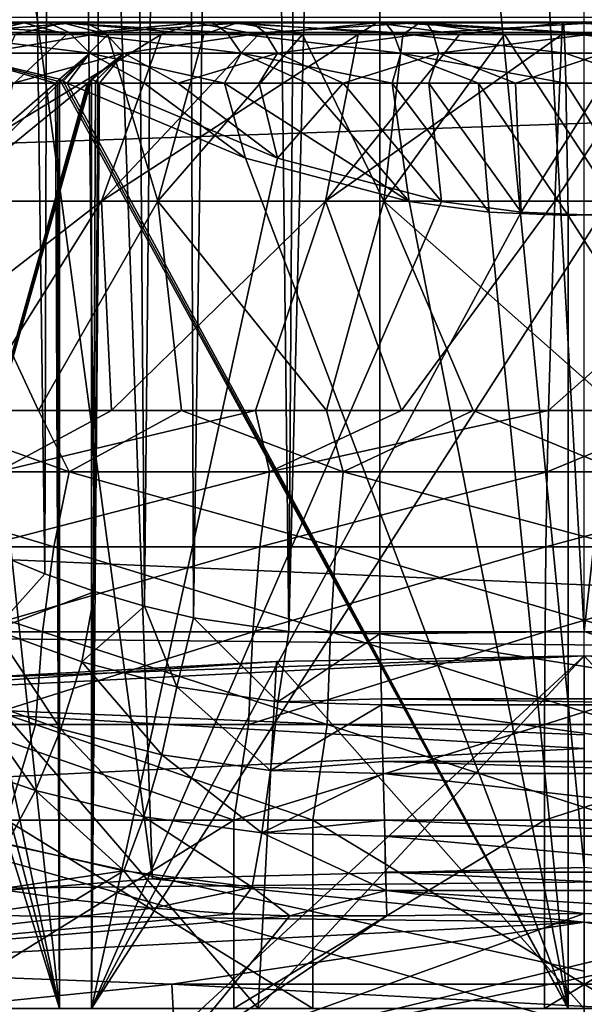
# Model space of a CAD drawing. Header units: metres. Extents: x -22 to 72, y -222 to 22.
# Tile 155 of 256: x -0.801 to 0, y 11.506 to 12.902. Entities that reach past the tile are written whole.
import ezdxf

# ---------------------------------------------------------------- set-up
doc = ezdxf.new("R2010")
doc.units = ezdxf.units.M
doc.layers.add('solid_509499_SW0002', color=7, linetype='CONTINUOUS')

msp = doc.modelspace()

# ---------------------------------------------------------------- linework, layer by layer
at = {"layer": 'solid_509499_SW0002'}
for points in [[(0, 11.699954, 120.188515), (0, 21.713963, 120.013718), (-0.974193, 21.692097, 120.013718)], [(-0.612328, 11.68392, 120.188515), (-0.974193, 21.692097, 120.013718), (-1.946424, 21.626549, 120.013718)], [(-0.612328, 11.68392, 120.188515), (0, 11.699954, 120.188515), (-0.974193, 21.692097, 120.013718)], [(-1.222978, 11.63586, 120.188515), (-0.612328, 11.68392, 120.188515), (-1.946424, 21.626549, 120.013718)], [(-0.554014, 12.053989, 104.035515), (-0.572711, 17.226336, 104.040833), (-0.479693, 17.23214, 104.018181)], [(-0.418915, 12.034349, 104.008362), (-0.554014, 12.053989, 104.035515), (-0.479693, 17.23214, 104.018181)], [(-0.418915, 12.034349, 104.008362), (-0.479693, 17.23214, 104.018181), (-0.385104, 17.236643, 104.004547)], [(-0.418915, 12.034349, 104.008362), (-0.289866, 17.239761, 104), (-0.289866, 12.031115, 104)], [(-0.418915, 12.034349, 104.008362), (-0.385104, 17.236643, 104.004547), (-0.289866, 17.239761, 104)], [(0, 12.034605, 104), (-0.289866, 12.031115, 104), (-0.289866, 17.239761, 104)], [(0.289866, 14.635438, 104), (0, 12.034605, 104), (-0.289866, 17.239761, 104)], [(-0.693877, 12.091243, 104.085243), (-0.750574, 17.211325, 104.11245), (-0.66328, 17.219339, 104.072334)], [(-0.623488, 12.070402, 104.057297), (-0.693877, 12.091243, 104.085243), (-0.66328, 17.219339, 104.072334)], [(-0.623488, 12.070402, 104.057297), (-0.66328, 17.219339, 104.072334), (-0.572711, 17.226336, 104.040833)], [(-0.554014, 12.053989, 104.035515), (-0.623488, 12.070402, 104.057297), (-0.572711, 17.226336, 104.040833)], [(-0.76481, 12.116307, 104.119987), (-0.835542, 12.145129, 104.162003), (-0.833782, 17.202488, 104.160858)], [(-0.76481, 12.116307, 104.119987), (-0.833782, 17.202488, 104.160858), (-0.750574, 17.211325, 104.11245)], [(-0.693877, 12.091243, 104.085243), (-0.76481, 12.116307, 104.119987), (-0.750574, 17.211325, 104.11245)], [(0.289866, 14.635438, 104), (0.289866, 12.031115, 104), (0, 12.034605, 104)], [(-16.174217, 12.84304, 0.034086), (15.154917, 13.27972, 0.034086), (-15.880045, 13.468556, 0.034086)], [(-16.394487, 12.187861, 0.034086), (16.301477, 11.844168, 0.034086), (15.154917, 13.27972, 0.034086)], [(-16.394487, 12.187861, 0.034086), (15.154917, 13.27972, 0.034086), (-16.174217, 12.84304, 0.034086)], [(-19.485569, 11.250006), (-18.430916, 12.905476), (19.485569, 11.250006)], [(-18.430916, 12.905476), (18.430916, 12.905476), (19.485569, 11.250006)], [(-1.017562, 12.897447, 125.595604), (-0.976261, 12.898546, 125.65033), (-0.761906, 12.898546, 125.513527)], [(-0.794138, 12.897447, 125.453026), (-1.017562, 12.897447, 125.595604), (-0.761906, 12.898546, 125.513527)], [(-0.794138, 12.897447, 125.453026), (-0.98671, 12.880905, 125.492012), (-1.017562, 12.897447, 125.595604)], [(-0.794138, 12.897447, 125.453026), (-0.863457, 12.880905, 125.415489), (-0.98671, 12.880905, 125.492012)], [(-0.976261, 12.898546, 125.65033), (-0.935888, 12.884052, 125.703812), (-0.730397, 12.884052, 125.572678)], [(-0.761906, 12.898546, 125.513527), (-0.976261, 12.898546, 125.65033), (-0.730397, 12.884052, 125.572678)], [(-0.967717, 12.897447, 128.32811), (-0.739241, 12.897447, 128.462448), (-0.928439, 12.898546, 128.271927)], [(-0.967717, 12.897447, 128.32811), (-0.807145, 12.880905, 128.502487), (-0.739241, 12.897447, 128.462448)], [(-0.928439, 12.898546, 128.271927), (-0.709237, 12.898546, 128.400803), (-0.890044, 12.884052, 128.216995)], [(-0.739241, 12.897447, 128.462448), (-0.709237, 12.898546, 128.400803), (-0.928439, 12.898546, 128.271927)], [(-0.709237, 12.898546, 128.400803), (-0.679907, 12.884052, 128.340546), (-0.890044, 12.884052, 128.216995)], [(-0.794138, 12.897447, 125.453026), (-0.734305, 12.880905, 125.349403), (-0.863457, 12.880905, 125.415489)], [(-0.739241, 12.897447, 128.462448), (-0.807145, 12.880905, 128.502487), (-0.675668, 12.880905, 128.563812)], [(-0.794138, 12.897447, 125.453026), (-0.761906, 12.898546, 125.513527), (-0.528789, 12.898546, 125.411949)], [(-0.55116, 12.897447, 125.347145), (-0.794138, 12.897447, 125.453026), (-0.528789, 12.898546, 125.411949)], [(-0.55116, 12.897447, 125.347145), (-0.734305, 12.880905, 125.349403), (-0.794138, 12.897447, 125.453026)], [(-0.761906, 12.898546, 125.513527), (-0.730397, 12.884052, 125.572678), (-0.506921, 12.884052, 125.475296)], [(-0.528789, 12.898546, 125.411949), (-0.761906, 12.898546, 125.513527), (-0.506921, 12.884052, 125.475296)], [(-0.739241, 12.897447, 128.462448), (-0.492563, 12.897447, 128.559402), (-0.709237, 12.898546, 128.400803)], [(-0.739241, 12.897447, 128.462448), (-0.675668, 12.880905, 128.563812), (-0.539576, 12.880905, 128.614075)], [(-0.739241, 12.897447, 128.462448), (-0.539576, 12.880905, 128.614075), (-0.492563, 12.897447, 128.559402)], [(-0.55116, 12.897447, 125.347145), (-0.600136, 12.880905, 125.294212), (-0.734305, 12.880905, 125.349403)], [(-0.709237, 12.898546, 128.400803), (-0.472571, 12.898546, 128.49382), (-0.679907, 12.884052, 128.340546)], [(-0.492563, 12.897447, 128.559402), (-0.472571, 12.898546, 128.49382), (-0.709237, 12.898546, 128.400803)], [(-0.472571, 12.898546, 128.49382), (-0.453028, 12.884052, 128.429718), (-0.679907, 12.884052, 128.340546)], [(-0.55116, 12.897447, 125.347145), (-0.461869, 12.880905, 125.25029), (-0.600136, 12.880905, 125.294212)], [(-0.55116, 12.897447, 125.347145), (-0.528789, 12.898546, 125.411949), (-0.282652, 12.898546, 125.348091)], [(-0.29461, 12.897447, 125.280586), (-0.55116, 12.897447, 125.347145), (-0.282652, 12.898546, 125.348091)], [(-0.29461, 12.897447, 125.280586), (-0.461869, 12.880905, 125.25029), (-0.55116, 12.897447, 125.347145)], [(-0.492563, 12.897447, 128.559402), (-0.539576, 12.880905, 128.614075), (-0.399799, 12.880905, 128.652939)], [(-0.528789, 12.898546, 125.411949), (-0.506921, 12.884052, 125.475296), (-0.270964, 12.884052, 125.414078)], [(-0.282652, 12.898546, 125.348091), (-0.528789, 12.898546, 125.411949), (-0.270964, 12.884052, 125.414078)], [(-0.492563, 12.897447, 128.559402), (-0.233756, 12.897447, 128.616562), (-0.472571, 12.898546, 128.49382)], [(-0.492563, 12.897447, 128.559402), (-0.399799, 12.880905, 128.652939), (-0.25729, 12.880905, 128.680115)], [(-0.492563, 12.897447, 128.559402), (-0.25729, 12.880905, 128.680115), (-0.233756, 12.897447, 128.616562)], [(-0.472571, 12.898546, 128.49382), (-0.224269, 12.898546, 128.54866), (-0.453028, 12.884052, 128.429718)], [(-0.233756, 12.897447, 128.616562), (-0.224269, 12.898546, 128.54866), (-0.472571, 12.898546, 128.49382)], [(-0.29461, 12.897447, 125.280586), (-0.320446, 12.880905, 125.217926), (-0.461869, 12.880905, 125.25029)], [(-0.224269, 12.898546, 128.54866), (-0.214994, 12.884052, 128.482285), (-0.453028, 12.884052, 128.429718)], [(-0.29461, 12.897447, 125.280586), (-0.176834, 12.880905, 125.197365), (-0.320446, 12.880905, 125.217926)], [(-0.29461, 12.897447, 125.280586), (-0.282652, 12.898546, 125.348091), (-0.029556, 12.898546, 125.323517)], [(-0.030806, 12.897447, 125.254974), (-0.29461, 12.897447, 125.280586), (-0.029556, 12.898546, 125.323517)], [(-0.030806, 12.897447, 125.254974), (-0.176834, 12.880905, 125.197365), (-0.29461, 12.897447, 125.280586)], [(-0.282652, 12.898546, 125.348091), (-0.270964, 12.884052, 125.414078), (-0.028334, 12.884052, 125.390518)], [(-0.029556, 12.898546, 125.323517), (-0.282652, 12.898546, 125.348091), (-0.028334, 12.884052, 125.390518)], [(-0.233756, 12.897447, 128.616562), (-0.25729, 12.880905, 128.680115), (-0.113024, 12.880905, 128.695435)], [(-0.233756, 12.897447, 128.616562), (0.030806, 12.897447, 128.632538), (-0.224269, 12.898546, 128.54866)], [(-0.233756, 12.897447, 128.616562), (-0.113024, 12.880905, 128.695435), (0.032015, 12.880905, 128.698776)], [(-0.233756, 12.897447, 128.616562), (0.032015, 12.880905, 128.698776), (0.030806, 12.897447, 128.632538)], [(-0.224269, 12.898546, 128.54866), (0.029556, 12.898546, 128.56398), (-0.214994, 12.884052, 128.482285)], [(0.030806, 12.897447, 128.632538), (0.029556, 12.898546, 128.56398), (-0.224269, 12.898546, 128.54866)], [(0.029556, 12.898546, 128.56398), (0.028334, 12.884052, 128.496979), (-0.214994, 12.884052, 128.482285)], [(-0.030806, 12.897447, 125.254974), (-0.032015, 12.880905, 125.188721), (-0.176834, 12.880905, 125.197365)], [(0.233756, 12.897447, 125.270943), (0.113024, 12.880905, 125.192078), (-0.032015, 12.880905, 125.188721)], [(0.233756, 12.897447, 125.270943), (-0.032015, 12.880905, 125.188721), (-0.030806, 12.897447, 125.254974)], [(0.224269, 12.898546, 125.338844), (-0.030806, 12.897447, 125.254974), (-0.029556, 12.898546, 125.323517)], [(0.233756, 12.897447, 125.270943), (-0.030806, 12.897447, 125.254974), (0.224269, 12.898546, 125.338844)], [(0.214994, 12.884052, 125.405212), (-0.029556, 12.898546, 125.323517), (-0.028334, 12.884052, 125.390518)], [(0.224269, 12.898546, 125.338844), (-0.029556, 12.898546, 125.323517), (0.214994, 12.884052, 125.405212)], [(-0.600136, 12.880905, 125.294212), (-0.68471, 12.64464, 124.760002), (-0.988521, 12.64464, 124.879669)], [(-0.734305, 12.880905, 125.349403), (-0.600136, 12.880905, 125.294212), (-0.988521, 12.64464, 124.879669)], [(-0.863457, 12.880905, 125.415489), (-0.734305, 12.880905, 125.349403), (-0.988521, 12.64464, 124.879669)], [(-0.935888, 12.884052, 125.703812), (-0.898553, 12.85472, 125.753281), (-0.701259, 12.85472, 125.627373)], [(-0.730397, 12.884052, 125.572678), (-0.935888, 12.884052, 125.703812), (-0.701259, 12.85472, 125.627373)], [(-0.675668, 12.880905, 128.563812), (-0.912584, 12.64464, 129.042511), (-0.60461, 12.64464, 129.151016)], [(-0.675668, 12.880905, 128.563812), (-0.807145, 12.880905, 128.502487), (-0.912584, 12.64464, 129.042511)], [(-0.890044, 12.884052, 128.216995), (-0.679907, 12.884052, 128.340546), (-0.854537, 12.85472, 128.166199)], [(-0.679907, 12.884052, 128.340546), (-0.652783, 12.85472, 128.284836), (-0.854537, 12.85472, 128.166199)], [(-0.730397, 12.884052, 125.572678), (-0.701259, 12.85472, 125.627373), (-0.486699, 12.85472, 125.533875)], [(-0.506921, 12.884052, 125.475296), (-0.730397, 12.884052, 125.572678), (-0.486699, 12.85472, 125.533875)], [(-0.320446, 12.880905, 125.217926), (-0.36696, 12.64464, 124.684784), (-0.68471, 12.64464, 124.760002)], [(-0.461869, 12.880905, 125.25029), (-0.320446, 12.880905, 125.217926), (-0.68471, 12.64464, 124.760002)], [(-0.600136, 12.880905, 125.294212), (-0.461869, 12.880905, 125.25029), (-0.68471, 12.64464, 124.760002)], [(-0.679907, 12.884052, 128.340546), (-0.453028, 12.884052, 128.429718), (-0.652783, 12.85472, 128.284836)], [(-0.539576, 12.880905, 128.614075), (-0.675668, 12.880905, 128.563812), (-0.60461, 12.64464, 129.151016)], [(-0.453028, 12.884052, 128.429718), (-0.434955, 12.85472, 128.370438), (-0.652783, 12.85472, 128.284836)], [(-0.399799, 12.880905, 128.652939), (-0.60461, 12.64464, 129.151016), (-0.284329, 12.64464, 129.2146)], [(-0.399799, 12.880905, 128.652939), (-0.539576, 12.880905, 128.614075), (-0.60461, 12.64464, 129.151016)], [(-0.506921, 12.884052, 125.475296), (-0.486699, 12.85472, 125.533875), (-0.260154, 12.85472, 125.475098)], [(-0.270964, 12.884052, 125.414078), (-0.506921, 12.884052, 125.475296), (-0.260154, 12.85472, 125.475098)], [(-0.453028, 12.884052, 128.429718), (-0.214994, 12.884052, 128.482285), (-0.434955, 12.85472, 128.370438)], [(-0.214994, 12.884052, 128.482285), (-0.206417, 12.85472, 128.420914), (-0.434955, 12.85472, 128.370438)], [(-0.25729, 12.880905, 128.680115), (-0.399799, 12.880905, 128.652939), (-0.284329, 12.64464, 129.2146)], [(-0.032015, 12.880905, 125.188721), (-0.041741, 12.64464, 124.655556), (-0.36696, 12.64464, 124.684784)], [(-0.176834, 12.880905, 125.197365), (-0.032015, 12.880905, 125.188721), (-0.36696, 12.64464, 124.684784)], [(-0.320446, 12.880905, 125.217926), (-0.176834, 12.880905, 125.197365), (-0.36696, 12.64464, 124.684784)], [(-0.113024, 12.880905, 128.695435), (-0.284329, 12.64464, 129.2146), (0.041741, 12.64464, 129.231949)], [(-0.113024, 12.880905, 128.695435), (-0.25729, 12.880905, 128.680115), (-0.284329, 12.64464, 129.2146)], [(-0.270964, 12.884052, 125.414078), (-0.260154, 12.85472, 125.475098), (-0.027203, 12.85472, 125.452484)], [(-0.028334, 12.884052, 125.390518), (-0.270964, 12.884052, 125.414078), (-0.027203, 12.85472, 125.452484)], [(-0.214994, 12.884052, 128.482285), (0.028334, 12.884052, 128.496979), (-0.206417, 12.85472, 128.420914)], [(0.028334, 12.884052, 128.496979), (0.027203, 12.85472, 128.435013), (-0.206417, 12.85472, 128.420914)], [(-0.113024, 12.880905, 128.695435), (0.041741, 12.64464, 129.231949), (0.032015, 12.880905, 128.698776)], [(0.113024, 12.880905, 125.192078), (-0.041741, 12.64464, 124.655556), (-0.032015, 12.880905, 125.188721)], [(0.284329, 12.64464, 124.672905), (-0.041741, 12.64464, 124.655556), (0.113024, 12.880905, 125.192078)], [(0.206417, 12.85472, 125.466591), (-0.028334, 12.884052, 125.390518), (-0.027203, 12.85472, 125.452484)], [(0.214994, 12.884052, 125.405212), (-0.028334, 12.884052, 125.390518), (0.206417, 12.85472, 125.466591)], [(-0.898553, 12.85472, 125.753281), (-0.747066, 12.814825, 125.711998), (-0.744366, 12.8175, 125.707123)], [(-0.701259, 12.85472, 125.627373), (-0.898553, 12.85472, 125.753281), (-0.744366, 12.8175, 125.707123)], [(-0.898553, 12.85472, 125.753281), (-0.74973, 12.812132, 125.71682), (-0.747066, 12.814825, 125.711998)], [(-0.898553, 12.85472, 125.753281), (-0.852524, 12.812132, 125.785881), (-0.74973, 12.812132, 125.71682)], [(-0.854537, 12.85472, 128.166199), (-0.652783, 12.85472, 128.284836), (-0.809728, 12.812132, 128.131943)], [(-0.652783, 12.85472, 128.284836), (-0.704483, 12.812132, 128.19722), (-0.809728, 12.812132, 128.131943)], [(-0.701259, 12.85472, 125.627373), (-0.744366, 12.8175, 125.707123), (-0.73879, 12.814825, 125.707024)], [(-0.701259, 12.85472, 125.627373), (-0.73879, 12.814825, 125.707024), (-0.733288, 12.812132, 125.706917)], [(-0.624142, 12.812132, 125.648407), (-0.701259, 12.85472, 125.627373), (-0.733288, 12.812132, 125.706917)], [(-0.652783, 12.85472, 128.284836), (-0.701646, 12.814825, 128.201935), (-0.704483, 12.812132, 128.19722)], [(-0.652783, 12.85472, 128.284836), (-0.69877, 12.8175, 128.206711), (-0.701646, 12.814825, 128.201935)], [(-0.510366, 12.812132, 125.59951), (-0.486699, 12.85472, 125.533875), (-0.701259, 12.85472, 125.627373)], [(-0.624142, 12.812132, 125.648407), (-0.510366, 12.812132, 125.59951), (-0.701259, 12.85472, 125.627373)], [(-0.652783, 12.85472, 128.284836), (-0.693193, 12.814825, 128.206604), (-0.69877, 12.8175, 128.206711)], [(-0.652783, 12.85472, 128.284836), (-0.687692, 12.812132, 128.206497), (-0.693193, 12.814825, 128.206604)], [(-0.652783, 12.85472, 128.284836), (-0.576484, 12.812132, 128.261002), (-0.687692, 12.812132, 128.206497)], [(-0.652783, 12.85472, 128.284836), (-0.434955, 12.85472, 128.370438), (-0.576484, 12.812132, 128.261002)], [(-0.434955, 12.85472, 128.370438), (-0.461, 12.812132, 128.30571), (-0.576484, 12.812132, 128.261002)], [(-0.510366, 12.812132, 125.59951), (-0.392804, 12.812132, 125.560577), (-0.486699, 12.85472, 125.533875)], [(-0.272328, 12.812132, 125.531906), (-0.260154, 12.85472, 125.475098), (-0.486699, 12.85472, 125.533875)], [(-0.392804, 12.812132, 125.560577), (-0.272328, 12.812132, 125.531906), (-0.486699, 12.85472, 125.533875)], [(-0.434955, 12.85472, 128.370438), (-0.342097, 12.812132, 128.340332), (-0.461, 12.812132, 128.30571)], [(-0.434955, 12.85472, 128.370438), (-0.206417, 12.85472, 128.420914), (-0.342097, 12.812132, 128.340332)], [(-0.206417, 12.85472, 128.420914), (-0.220655, 12.812132, 128.364594), (-0.342097, 12.812132, 128.340332)], [(-0.272328, 12.812132, 125.531906), (-0.149832, 12.812132, 125.51371), (-0.260154, 12.85472, 125.475098)], [(-0.026225, 12.812132, 125.506119), (-0.027203, 12.85472, 125.452484), (-0.260154, 12.85472, 125.475098)], [(-0.149832, 12.812132, 125.51371), (-0.026225, 12.812132, 125.506119), (-0.260154, 12.85472, 125.475098)], [(-0.206417, 12.85472, 128.420914), (-0.097577, 12.812132, 128.378311), (-0.220655, 12.812132, 128.364594)], [(-0.206417, 12.85472, 128.420914), (0.027203, 12.85472, 128.435013), (-0.097577, 12.812132, 128.378311)], [(0.027203, 12.85472, 128.435013), (0.026225, 12.812132, 128.381378), (-0.097577, 12.812132, 128.378311)], [(0.097577, 12.812132, 125.509201), (-0.027203, 12.85472, 125.452484), (-0.026225, 12.812132, 125.506119)], [(0.206417, 12.85472, 125.466591), (-0.027203, 12.85472, 125.452484), (0.097577, 12.812132, 125.509201)], [(-0.69877, 12.8175, 128.206711), (-0.69877, 11.5, 128.206711), (-1.070953, 11.5, 127.588394)], [(-0.701646, 12.814825, 128.201935), (-0.69877, 12.8175, 128.206711), (-1.070953, 11.5, 127.588394)], [(-0.747066, 12.814825, 125.711998), (-0.744366, 11.5, 125.707123), (-0.744366, 12.8175, 125.707123)], [(-0.744366, 12.8175, 125.707123), (-0.744366, 11.5, 125.707123), (-0.022798, 11.5, 125.693962)], [(-0.73879, 12.814825, 125.707024), (-0.744366, 12.8175, 125.707123), (-0.022798, 11.5, 125.693962)], [(-0.693193, 12.814825, 128.206604), (-0.69877, 11.5, 128.206711), (-0.69877, 12.8175, 128.206711)], [(-0.701646, 12.814825, 128.201935), (-1.070953, 11.5, 127.588394), (-0.704483, 12.812132, 128.19722)], [(-0.834858, 12.70546, 127.980621), (-0.704483, 12.812132, 128.19722), (-1.070953, 11.5, 127.588394)], [(-0.74973, 12.812132, 125.71682), (-0.872118, 12.705461, 125.938019), (-0.744366, 11.5, 125.707123)], [(-0.852524, 12.812132, 125.785881), (-0.872118, 12.705461, 125.938019), (-0.74973, 12.812132, 125.71682)], [(-0.809728, 12.812132, 128.131943), (-0.704483, 12.812132, 128.19722), (-0.834858, 12.70546, 127.980621)], [(-0.747066, 12.814825, 125.711998), (-0.74973, 12.812132, 125.71682), (-0.744366, 11.5, 125.707123)], [(-0.733288, 12.812132, 125.706917), (-0.73879, 12.814825, 125.707024), (-0.022798, 11.5, 125.693962)], [(-0.480527, 12.70546, 125.702309), (-0.733288, 12.812132, 125.706917), (-0.022798, 11.5, 125.693962)], [(-0.624142, 12.812132, 125.648407), (-0.733288, 12.812132, 125.706917), (-0.480527, 12.70546, 125.702309)], [(-0.693193, 12.814825, 128.206604), (-0.687692, 12.812132, 128.206497), (-0.69877, 11.5, 128.206711)], [(-0.43493, 12.70546, 128.201889), (-0.69877, 11.5, 128.206711), (-0.687692, 12.812132, 128.206497)], [(-0.576484, 12.812132, 128.261002), (-0.43493, 12.70546, 128.201889), (-0.687692, 12.812132, 128.206497)], [(-0.624142, 12.812132, 125.648407), (-0.480527, 12.70546, 125.702309), (-0.510366, 12.812132, 125.59951)], [(-0.461, 12.812132, 128.30571), (-0.43493, 12.70546, 128.201889), (-0.576484, 12.812132, 128.261002)], [(-0.510366, 12.812132, 125.59951), (-0.480527, 12.70546, 125.702309), (-0.248121, 12.644417, 125.698067)], [(-0.510366, 12.812132, 125.59951), (-0.248121, 12.644417, 125.698067), (-0.392804, 12.812132, 125.560577)], [(-0.342097, 12.812132, 128.340332), (-0.43493, 12.70546, 128.201889), (-0.461, 12.812132, 128.30571)], [(-0.342097, 12.812132, 128.340332), (-0.202524, 12.644417, 128.197647), (-0.43493, 12.70546, 128.201889)], [(-0.392804, 12.812132, 125.560577), (-0.248121, 12.644417, 125.698067), (-0.272328, 12.812132, 125.531906)], [(-0.220655, 12.812132, 128.364594), (-0.202524, 12.644417, 128.197647), (-0.342097, 12.812132, 128.340332)], [(-0.272328, 12.812132, 125.531906), (-0.248121, 12.644417, 125.698067), (-0.1351, 12.6293, 125.696007)], [(-0.272328, 12.812132, 125.531906), (-0.1351, 12.6293, 125.696007), (-0.149832, 12.812132, 125.51371)], [(-0.220655, 12.812132, 128.364594), (-0.089504, 12.6293, 128.195587), (-0.202524, 12.644417, 128.197647)], [(-0.097577, 12.812132, 128.378311), (-0.089504, 12.6293, 128.195587), (-0.220655, 12.812132, 128.364594)], [(-0.149832, 12.812132, 125.51371), (-0.1351, 12.6293, 125.696007), (-0.022798, 12.624264, 125.693962)], [(-0.149832, 12.812132, 125.51371), (-0.022798, 12.624264, 125.693962), (-0.026225, 12.812132, 125.506119)], [(0.026225, 12.812132, 128.381378), (-0.089504, 12.6293, 128.195587), (-0.097577, 12.812132, 128.378311)], [(0.026225, 12.812132, 128.381378), (0.022798, 12.624264, 128.193542), (-0.089504, 12.6293, 128.195587)], [(-0.026225, 12.812132, 125.506119), (-0.022798, 12.624264, 125.693962), (0.089504, 12.6293, 125.69191)], [(0.097577, 12.812132, 125.509201), (-0.026225, 12.812132, 125.506119), (0.089504, 12.6293, 125.69191)], [(-0.872118, 12.705461, 125.938019), (-0.984649, 12.644417, 126.141411), (-0.744366, 11.5, 125.707123)], [(-0.43493, 12.70546, 128.201889), (-0.202524, 12.644417, 128.197647), (-0.69877, 11.5, 128.206711)], [(-0.248121, 12.644417, 125.698067), (-0.480527, 12.70546, 125.702309), (-0.022798, 11.5, 125.693962)], [(-1.066767, 12.347883, 124.36499), (-0.988521, 12.64464, 124.879669), (-0.68471, 12.64464, 124.760002)], [(-0.871073, 12.347883, 124.29248), (-1.066767, 12.347883, 124.36499), (-0.68471, 12.64464, 124.760002)], [(-0.984649, 12.644417, 126.141411), (-1.039373, 12.6293, 126.240318), (-0.744366, 11.5, 125.707123)], [(-0.972007, 12.347883, 129.559708), (-0.773799, 12.347883, 129.625031), (-0.912584, 12.64464, 129.042511)], [(-0.773799, 12.347883, 129.625031), (-0.60461, 12.64464, 129.151016), (-0.912584, 12.64464, 129.042511)], [(-0.670508, 12.347883, 124.234802), (-0.871073, 12.347883, 124.29248), (-0.68471, 12.64464, 124.760002)], [(-0.773799, 12.347883, 129.625031), (-0.571263, 12.347883, 129.675354), (-0.60461, 12.64464, 129.151016)], [(-0.202524, 12.644417, 128.197647), (-0.089504, 12.6293, 128.195587), (-0.69877, 11.5, 128.206711)], [(-0.670508, 12.347883, 124.234802), (-0.68471, 12.64464, 124.760002), (-0.36696, 12.64464, 124.684784)], [(-0.466193, 12.347883, 124.192268), (-0.670508, 12.347883, 124.234802), (-0.36696, 12.64464, 124.684784)], [(-0.365533, 12.347883, 129.710403), (-0.284329, 12.64464, 129.2146), (-0.60461, 12.64464, 129.151016)], [(-0.571263, 12.347883, 129.675354), (-0.365533, 12.347883, 129.710403), (-0.60461, 12.64464, 129.151016)], [(-0.259271, 12.347883, 124.165123), (-0.466193, 12.347883, 124.192268), (-0.36696, 12.64464, 124.684784)], [(-0.259271, 12.347883, 124.165123), (-0.36696, 12.64464, 124.684784), (-0.041741, 12.64464, 124.655556)], [(-0.365533, 12.347883, 129.710403), (-0.157758, 12.347883, 129.72998), (-0.284329, 12.64464, 129.2146)], [(0.050899, 12.347883, 129.733978), (0.041741, 12.64464, 129.231949), (-0.284329, 12.64464, 129.2146)], [(-0.157758, 12.347883, 129.72998), (0.050899, 12.347883, 129.733978), (-0.284329, 12.64464, 129.2146)], [(-0.050899, 12.347883, 124.153519), (-0.259271, 12.347883, 124.165123), (-0.041741, 12.64464, 124.655556)], [(-0.1351, 12.6293, 125.696007), (-0.248121, 12.644417, 125.698067), (-0.022798, 11.5, 125.693962)], [(0.284329, 12.64464, 124.672905), (-0.050899, 12.347883, 124.153519), (-0.041741, 12.64464, 124.655556)], [(0.157758, 12.347883, 124.157516), (-0.050899, 12.347883, 124.153519), (0.284329, 12.64464, 124.672905)], [(-1.09375, 12.624264, 126.3386), (-1.093751, 11.5, 126.3386), (-0.744366, 11.5, 125.707123)], [(-1.039373, 12.6293, 126.240318), (-1.09375, 12.624264, 126.3386), (-0.744366, 11.5, 125.707123)], [(-0.089504, 12.6293, 128.195587), (0.022798, 12.624264, 128.193542), (-0.69877, 11.5, 128.206711)], [(0.022798, 12.624264, 128.193542), (0.022798, 11.5, 128.193542), (-0.69877, 11.5, 128.206711)], [(-0.022798, 12.624264, 125.693962), (-0.1351, 12.6293, 125.696007), (-0.022798, 11.5, 125.693962)], [(0.089504, 12.6293, 125.69191), (-0.022798, 12.624264, 125.693962), (0.69877, 11.5, 125.680794)], [(-0.022798, 12.624264, 125.693962), (-0.022798, 11.5, 125.693962), (0.69877, 11.5, 125.680794)], [(-1.105207, 12.260809, 129.620773), (-0.730391, 12.260809, 129.746338), (-0.972007, 12.347883, 129.559708)], [(-0.730391, 12.260809, 129.746338), (-0.773799, 12.347883, 129.625031), (-0.972007, 12.347883, 129.559708)], [(-0.832119, 12.260809, 124.16967), (-0.871073, 12.347883, 124.29248), (-0.670508, 12.347883, 124.234802)], [(-0.832119, 12.260809, 124.16967), (-0.670508, 12.347883, 124.234802), (-0.466193, 12.347883, 124.192268)], [(-0.446631, 12.260809, 124.082199), (-0.832119, 12.260809, 124.16967), (-0.466193, 12.347883, 124.192268)], [(-0.730391, 12.260809, 129.746338), (-0.571263, 12.347883, 129.675354), (-0.773799, 12.347883, 129.625031)], [(-0.730391, 12.260809, 129.746338), (-0.341969, 12.260809, 129.819687), (-0.571263, 12.347883, 129.675354)], [(-0.341969, 12.260809, 129.819687), (-0.365533, 12.347883, 129.710403), (-0.571263, 12.347883, 129.675354)], [(-0.446631, 12.260809, 124.082199), (-0.466193, 12.347883, 124.192268), (-0.259271, 12.347883, 124.165123)], [(-0.446631, 12.260809, 124.082199), (-0.259271, 12.347883, 124.165123), (-0.050899, 12.347883, 124.153519)], [(-0.052823, 12.260809, 124.048035), (-0.446631, 12.260809, 124.082199), (-0.050899, 12.347883, 124.153519)], [(-0.341969, 12.260809, 129.819687), (-0.157758, 12.347883, 129.72998), (-0.365533, 12.347883, 129.710403)], [(-0.341969, 12.260809, 129.819687), (0.052823, 12.260809, 129.839462), (-0.157758, 12.347883, 129.72998)], [(0.052823, 12.260809, 129.839462), (0.050899, 12.347883, 129.733978), (-0.157758, 12.347883, 129.72998)], [(-0.052823, 12.260809, 124.048035), (-0.050899, 12.347883, 124.153519), (0.157758, 12.347883, 124.157516)], [(0.341969, 12.260809, 124.06781), (-0.052823, 12.260809, 124.048035), (0.157758, 12.347883, 124.157516)], [(-1.138265, 12.154764, 129.700851), (-0.752238, 12.154764, 129.83017), (-1.105207, 12.260809, 129.620773)], [(-0.752238, 12.154764, 129.83017), (-0.730391, 12.260809, 129.746338), (-1.105207, 12.260809, 129.620773)], [(-0.857008, 12.154764, 124.086693), (-0.832119, 12.260809, 124.16967), (-0.446631, 12.260809, 124.082199)], [(-0.45999, 12.154764, 123.996605), (-0.857008, 12.154764, 124.086693), (-0.446631, 12.260809, 124.082199)], [(-0.752238, 12.154764, 129.83017), (-0.352198, 12.154764, 129.905716), (-0.730391, 12.260809, 129.746338)], [(-0.352198, 12.154764, 129.905716), (-0.341969, 12.260809, 129.819687), (-0.730391, 12.260809, 129.746338)], [(-0.45999, 12.154764, 123.996605), (-0.446631, 12.260809, 124.082199), (-0.052823, 12.260809, 124.048035)], [(-0.054403, 12.154764, 123.961426), (-0.45999, 12.154764, 123.996605), (-0.052823, 12.260809, 124.048035)], [(-0.352198, 12.154764, 129.905716), (0.054403, 12.154764, 129.926086), (-0.341969, 12.260809, 129.819687)], [(0.054403, 12.154764, 129.926086), (0.052823, 12.260809, 129.839462), (-0.341969, 12.260809, 129.819687)], [(0.341969, 12.260809, 124.06781), (-0.054403, 12.154764, 123.961426), (-0.052823, 12.260809, 124.048035)], [(0.352198, 12.154764, 123.981789), (-0.054403, 12.154764, 123.961426), (0.341969, 12.260809, 124.06781)], [(-16.394487, 12.187861, 0.034086), (-16.537945, 11.511685, 0.034086), (16.301477, 11.844168, 0.034086)], [(-1.162812, 12.033885, 129.760315), (-0.76846, 12.033885, 129.89241), (-1.138265, 12.154764, 129.700851)], [(-0.76846, 12.033885, 129.89241), (-0.752238, 12.154764, 129.83017), (-1.138265, 12.154764, 129.700851)], [(-0.87549, 12.033885, 124.025078), (-0.857008, 12.154764, 124.086693), (-0.45999, 12.154764, 123.996605)], [(-0.46991, 12.033885, 123.933052), (-0.87549, 12.033885, 124.025078), (-0.45999, 12.154764, 123.996605)], [(-0.76846, 12.033885, 129.89241), (-0.359793, 12.033885, 129.969589), (-0.752238, 12.154764, 129.83017)], [(-0.359793, 12.033885, 129.969589), (-0.352198, 12.154764, 129.905716), (-0.752238, 12.154764, 129.83017)], [(-0.46991, 12.033885, 123.933052), (-0.45999, 12.154764, 123.996605), (-0.054403, 12.154764, 123.961426)], [(-0.055576, 12.033885, 123.89711), (-0.46991, 12.033885, 123.933052), (-0.054403, 12.154764, 123.961426)], [(-0.359793, 12.033885, 129.969589), (0.055576, 12.033885, 129.990402), (-0.352198, 12.154764, 129.905716)], [(0.055576, 12.033885, 129.990402), (0.054403, 12.154764, 129.926086), (-0.352198, 12.154764, 129.905716)], [(0.352198, 12.154764, 123.981789), (-0.055576, 12.033885, 123.89711), (-0.054403, 12.154764, 123.961426)], [(0.359793, 12.033885, 123.917915), (-0.055576, 12.033885, 123.89711), (0.352198, 12.154764, 123.981789)], [(-0.836599, 12.036887, 104.150162), (-0.835542, 12.145129, 104.162003), (-0.76481, 12.116307, 104.119987)], [(-0.836599, 12.036887, 104.150162), (-0.76481, 12.116307, 104.119987), (-0.693877, 12.091243, 104.085243)], [(-0.836599, 12.036887, 104.150162), (-0.693877, 12.091243, 104.085243), (-0.712633, 11.991371, 104.082237)], [(-0.712633, 11.991371, 104.082237), (-0.693877, 12.091243, 104.085243), (-0.623488, 12.070402, 104.057297)], [(-0.712633, 11.991371, 104.082237), (-0.623488, 12.070402, 104.057297), (-0.577907, 11.955825, 104.031578)], [(-0.577907, 11.955825, 104.031578), (-0.623488, 12.070402, 104.057297), (-0.554014, 12.053989, 104.035515)], [(-0.577907, 11.955825, 104.031578), (-0.554014, 12.053989, 104.035515), (-0.434696, 11.934578, 104.000221)], [(-0.434696, 11.934578, 104.000221), (-0.554014, 12.053989, 104.035515), (-0.418915, 12.034349, 104.008362)], [(-0.836599, 12.036887, 104.150162), (-0.74233, 11.896086, 104.061859), (-0.871937, 11.942437, 104.135933)], [(-0.836599, 12.036887, 104.150162), (-0.712633, 11.991371, 104.082237), (-0.74233, 11.896086, 104.061859)], [(-1.177909, 11.902796, 129.796875), (-0.778437, 11.902796, 129.930695), (-1.162812, 12.033885, 129.760315)], [(-0.778437, 11.902796, 129.930695), (-0.76846, 12.033885, 129.89241), (-1.162812, 12.033885, 129.760315)], [(-0.886857, 11.902796, 123.987183), (-0.87549, 12.033885, 124.025078), (-0.46991, 12.033885, 123.933052)], [(-0.476011, 11.902796, 123.893959), (-0.886857, 11.902796, 123.987183), (-0.46991, 12.033885, 123.933052)], [(-0.778437, 11.902796, 129.930695), (-0.364464, 11.902796, 130.008865), (-0.76846, 12.033885, 129.89241)], [(-0.364464, 11.902796, 130.008865), (-0.359793, 12.033885, 129.969589), (-0.76846, 12.033885, 129.89241)], [(-0.476011, 11.902796, 123.893959), (-0.46991, 12.033885, 123.933052), (-0.055576, 12.033885, 123.89711)], [(-0.056297, 11.902796, 123.857552), (-0.476011, 11.902796, 123.893959), (-0.055576, 12.033885, 123.89711)], [(-0.434696, 11.934578, 104.000221), (-0.418915, 12.034349, 104.008362), (-0.289866, 12.031115, 104)], [(-0.434696, 11.934578, 104.000221), (-0.289866, 12.031115, 104), (-0.287638, 11.938942, 103.991425)], [(-0.364464, 11.902796, 130.008865), (0.056297, 11.902796, 130.029953), (-0.359793, 12.033885, 129.969589)], [(0.056297, 11.902796, 130.029953), (0.055576, 12.033885, 129.990402), (-0.359793, 12.033885, 129.969589)], [(0.287645, 11.938942, 103.991425), (-0.289866, 12.031115, 104), (0, 12.034605, 104)], [(-0.287638, 11.938942, 103.991425), (-0.289866, 12.031115, 104), (0.287645, 11.938942, 103.991425)], [(0.359793, 12.033885, 123.917915), (-0.056297, 11.902796, 123.857552), (-0.055576, 12.033885, 123.89711)], [(0.364464, 11.902796, 123.878632), (-0.056297, 11.902796, 123.857552), (0.359793, 12.033885, 123.917915)], [(0.287645, 11.938942, 103.991425), (0, 12.034605, 104), (0.289866, 12.031115, 104)], [(-1.149856, 10.939736, 120.443748), (-1.214074, 11.938426, 120.443748), (0, 12, 120.443748)], [(0, 12, 123.693748), (0, 12, 120.443748), (-1.214074, 11.938426, 120.443748)], [(-0.436506, 11.992059, 123.723198), (0, 12, 123.693748), (-1.214074, 11.938426, 120.443748)], [(-0.866758, 11.968657, 130.076035), (-1.21402, 11.938432, 237.443756), (0, 12, 237.443756)], [(0, 11.888137, 241.166443), (0, 12, 237.443756), (-1.21402, 11.938432, 237.443756)], [(-1.149856, 10.939736, 120.443748), (0, 12, 120.443748), (0, 11, 120.443748)], [(-0.436507, 11.992058, 130.164307), (-0.866758, 11.968657, 130.076035), (0, 12, 237.443756)], [(-0.46258, 11.5, 130.16066), (-0.436507, 11.992058, 130.164307), (0, 12, 130.193756)], [(-0.46258, 11.5, 130.16066), (0, 12, 130.193756), (0, 11.5, 130.193756)], [(-0.436507, 11.992058, 130.164307), (0, 12, 237.443756), (0, 12, 130.193756)], [(0, 11.5, 123.693748), (0, 12, 123.693748), (-0.436506, 11.992059, 123.723198)], [(0, 11, 120.443748), (0, 12, 120.443748), (1.214074, 11.938426, 120.443748)], [(0.866756, 11.968657, 123.811462), (1.214074, 11.938426, 120.443748), (0, 12, 120.443748)], [(0.436507, 11.992059, 123.723198), (0, 12, 120.443748), (0, 12, 123.693748)], [(0.436507, 11.992059, 123.723198), (0.866756, 11.968657, 123.811462), (0, 12, 120.443748)], [(0.46258, 11.5, 123.726837), (0.436507, 11.992059, 123.723198), (0, 12, 123.693748)], [(0, 11.5, 123.693748), (0.46258, 11.5, 123.726837), (0, 12, 123.693748)], [(-0.866755, 11.968657, 123.811462), (-0.436506, 11.992059, 123.723198), (-1.214074, 11.938426, 120.443748)], [(-0.46258, 11.5, 130.16066), (-0.866758, 11.968657, 130.076035), (-0.436507, 11.992058, 130.164307)], [(-0.46258, 11.5, 123.726837), (-0.436506, 11.992059, 123.723198), (-0.866755, 11.968657, 123.811462)], [(-0.712633, 11.991371, 104.082237), (-0.599098, 11.859577, 104.005791), (-0.74233, 11.896086, 104.061859)], [(-0.712633, 11.991371, 104.082237), (-0.577907, 11.955825, 104.031578), (-0.599098, 11.859577, 104.005791)], [(-0.46258, 11.5, 123.726837), (0, 11.5, 123.693748), (-0.436506, 11.992059, 123.723198)], [(-0.46258, 11.5, 123.726837), (-0.866755, 11.968657, 123.811462), (-0.91566, 11.5, 123.825409)], [(-0.91566, 11.5, 130.062088), (-0.866758, 11.968657, 130.076035), (-0.46258, 11.5, 130.16066)], [(-0.577907, 11.955825, 104.031578), (-0.444817, 11.837614, 103.970749), (-0.599098, 11.859577, 104.005791)], [(-0.577907, 11.955825, 104.031578), (-0.434696, 11.934578, 104.000221), (-0.444817, 11.837614, 103.970749)], [(0, 11.888137, 241.166443), (-1.21402, 11.938432, 237.443756), (0, 11.868724, 241.476242)], [(-1.176206, 11.811063, 241.472488), (0, 11.868724, 241.476242), (-1.21402, 11.938432, 237.443756)], [(-0.871937, 11.942437, 104.135933), (-0.778269, 11.808873, 104.023415), (-0.915658, 11.855996, 104.104507)], [(-0.871937, 11.942437, 104.135933), (-0.74233, 11.896086, 104.061859), (-0.778269, 11.808873, 104.023415)], [(-0.434696, 11.934578, 104.000221), (-0.287638, 11.938942, 103.991425), (-0.287432, 11.930411, 103.989746)], [(-0.287638, 11.938942, 103.991425), (0.287645, 11.938942, 103.991425), (0.287439, 11.930396, 103.989746)], [(-0.287432, 11.930411, 103.989746), (-0.287638, 11.938942, 103.991425), (0.287439, 11.930396, 103.989746)], [(1.149856, 10.939736, 120.443748), (0, 11, 120.443748), (1.214074, 11.938426, 120.443748)], [(-0.434696, 11.934578, 104.000221), (-0.287432, 11.930411, 103.989746), (-0.444817, 11.837614, 103.970749)], [(-0.444817, 11.837614, 103.970749), (-0.287432, 11.930411, 103.989746), (-0.28549, 11.849931, 103.965996)], [(-0.287432, 11.930411, 103.989746), (0.287439, 11.930396, 103.989746), (0.285501, 11.849932, 103.965996)], [(-0.28549, 11.849931, 103.965996), (-0.287432, 11.930411, 103.989746), (0.285501, 11.849932, 103.965996)], [(-1.177909, 11.902796, 129.796875), (-0.818976, 11.76706, 129.933609), (-0.778437, 11.902796, 129.930695)], [(-0.886857, 11.902796, 123.987183), (-0.497067, 11.76706, 123.883865), (-0.927475, 11.76706, 123.985748)], [(-0.476011, 11.902796, 123.893959), (-0.497067, 11.76706, 123.883865), (-0.886857, 11.902796, 123.987183)], [(-0.778437, 11.902796, 129.930695), (-0.818976, 11.76706, 129.933609), (-0.385138, 11.76706, 130.01973)], [(-0.778437, 11.902796, 129.930695), (-0.385138, 11.76706, 130.01973), (-0.364464, 11.902796, 130.008865)], [(-0.74233, 11.896086, 104.061859), (-0.624449, 11.771477, 103.961372), (-0.778269, 11.808873, 104.023415)], [(-0.74233, 11.896086, 104.061859), (-0.599098, 11.859577, 104.005791), (-0.624449, 11.771477, 103.961372)], [(-0.056297, 11.902796, 123.857552), (-0.05654, 11.76706, 123.844269), (-0.497067, 11.76706, 123.883865)], [(-0.056297, 11.902796, 123.857552), (-0.497067, 11.76706, 123.883865), (-0.476011, 11.902796, 123.893959)], [(-0.364464, 11.902796, 130.008865), (-0.385138, 11.76706, 130.01973), (0.05654, 11.76706, 130.043228)], [(-0.364464, 11.902796, 130.008865), (0.05654, 11.76706, 130.043228), (0.056297, 11.902796, 130.029953)], [(0.364464, 11.902796, 123.878632), (0.385138, 11.76706, 123.867767), (-0.05654, 11.76706, 123.844269)], [(0.364464, 11.902796, 123.878632), (-0.05654, 11.76706, 123.844269), (-0.056297, 11.902796, 123.857552)], [(-1.176206, 11.811063, 241.472488), (0, 11.552953, 244.875702), (0, 11.868724, 241.476242)], [(-0.915658, 11.855996, 104.104507), (-0.778269, 11.808873, 104.023415), (-0.818955, 11.733349, 103.968491)], [(-0.599098, 11.859577, 104.005791), (-0.457091, 11.74885, 103.922333), (-0.624449, 11.771477, 103.961372)], [(-0.599098, 11.859577, 104.005791), (-0.444817, 11.837614, 103.970749), (-0.457091, 11.74885, 103.922333)], [(16.301477, 11.844168, 0.034086), (-16.537945, 11.511685, 0.034086), (17.312515, 10.310154, 0.034086)], [(-0.444817, 11.837614, 103.970749), (-0.28549, 11.849931, 103.965996), (-0.285088, 11.833261, 103.95916)], [(-0.28549, 11.849931, 103.965996), (0.285501, 11.849932, 103.965996), (0.285098, 11.833238, 103.959152)], [(-0.285088, 11.833261, 103.95916), (-0.28549, 11.849931, 103.965996), (0.285098, 11.833238, 103.959152)], [(-0.444817, 11.837614, 103.970749), (-0.285088, 11.833261, 103.95916), (-0.457091, 11.74885, 103.922333)], [(-0.457091, 11.74885, 103.922333), (-0.285088, 11.833261, 103.95916), (-0.283495, 11.767134, 103.924583)], [(-0.285088, 11.833261, 103.95916), (0.285098, 11.833238, 103.959152), (0.283506, 11.767135, 103.924583)], [(-0.283495, 11.767134, 103.924583), (-0.285088, 11.833261, 103.95916), (0.283506, 11.767135, 103.924583)], [(-1.176206, 11.811063, 241.472488), (0, 11.474926, 245.495667), (0, 11.552953, 244.875702)], [(-1.176206, 11.417632, 245.488174), (0, 11.474926, 245.495667), (-1.176206, 11.811063, 241.472488)], [(-0.778269, 11.808873, 104.023415), (-0.652904, 11.695177, 103.900169), (-0.818955, 11.733349, 103.968491)], [(-0.778269, 11.808873, 104.023415), (-0.624449, 11.771477, 103.961372), (-0.652904, 11.695177, 103.900169)], [(-0.624449, 11.771477, 103.961372), (-0.471009, 11.671972, 103.856987), (-0.652904, 11.695177, 103.900169)], [(-0.624449, 11.771477, 103.961372), (-0.457091, 11.74885, 103.922333), (-0.471009, 11.671972, 103.856987)], [(-0.927475, 11.76706, 123.985748), (-0.497067, 11.76706, 123.883865), (-0.927468, 11.5, 123.985748)], [(-0.497067, 11.76706, 123.883865), (-0.497072, 11.5, 123.883865), (-0.927468, 11.5, 123.985748)], [(-0.818976, 11.76706, 129.933609), (-0.818969, 11.5, 129.933609), (-0.385143, 11.5, 130.01973)], [(-0.385138, 11.76706, 130.01973), (-0.818976, 11.76706, 129.933609), (-0.385143, 11.5, 130.01973)], [(-0.05654, 11.76706, 123.844269), (-0.05654, 11.5, 123.844269), (-0.497072, 11.5, 123.883865)], [(-0.497067, 11.76706, 123.883865), (-0.05654, 11.76706, 123.844269), (-0.497072, 11.5, 123.883865)], [(-0.457091, 11.74885, 103.922333), (-0.283495, 11.767134, 103.924583), (-0.282946, 11.744325, 103.909515)], [(-0.385138, 11.76706, 130.01973), (-0.385143, 11.5, 130.01973), (0.05654, 11.5, 130.043228)], [(0.05654, 11.76706, 130.043228), (-0.385138, 11.76706, 130.01973), (0.05654, 11.5, 130.043228)], [(-0.283495, 11.767134, 103.924583), (0.283506, 11.767135, 103.924583), (0.282956, 11.744296, 103.9095)], [(-0.282946, 11.744325, 103.909515), (-0.283495, 11.767134, 103.924583), (0.282956, 11.744296, 103.9095)], [(0.385138, 11.76706, 123.867767), (0.385143, 11.5, 123.867767), (-0.05654, 11.5, 123.844269)], [(0.385138, 11.76706, 123.867767), (-0.05654, 11.5, 123.844269), (-0.05654, 11.76706, 123.844269)], [(-0.457091, 11.74885, 103.922333), (-0.281096, 11.667295, 103.842865), (-0.471009, 11.671972, 103.856987)], [(-0.457091, 11.74885, 103.922333), (-0.282946, 11.744325, 103.909515), (-0.281096, 11.667295, 103.842865)], [(-0.282946, 11.744325, 103.909515), (0.282956, 11.744296, 103.9095), (0.281729, 11.693391, 103.868614)], [(-0.281722, 11.693391, 103.868614), (-0.282946, 11.744325, 103.909515), (0.281729, 11.693391, 103.868614)], [(-0.281096, 11.667295, 103.842865), (-0.282946, 11.744325, 103.909515), (-0.281722, 11.693391, 103.868614)], [(-0.818955, 11.733349, 103.968491), (-0.652904, 11.695177, 103.900169), (-0.831074, 11.668884, 103.890205)], [(0, 11.622142, 120.179649), (0, 11.699954, 120.188515), (-0.612328, 11.68392, 120.188515)], [(0, 11.622142, 120.179649), (1.214845, 11.558475, 120.179649), (0, 11.699954, 120.188515)], [(-0.652904, 11.695177, 103.900169), (-0.721988, 11.653562, 103.85714), (-0.831074, 11.668884, 103.890205)], [(-0.652904, 11.695177, 103.900169), (-0.611251, 11.641942, 103.83181), (-0.721988, 11.653562, 103.85714)], [(-0.652904, 11.695177, 103.900169), (-0.471009, 11.671972, 103.856987), (-0.611251, 11.641942, 103.83181)], [(-0.281722, 11.693391, 103.868614), (0.281729, 11.693391, 103.868614), (0.2811, 11.667265, 103.842834)], [(-0.281096, 11.667295, 103.842865), (-0.281722, 11.693391, 103.868614), (0.2811, 11.667265, 103.842834)], [(0, 11.622142, 120.179649), (-0.612328, 11.68392, 120.188515), (-1.222978, 11.63586, 120.188515)], [(-0.471009, 11.671972, 103.856987), (-0.499943, 11.634293, 103.814026), (-0.611251, 11.641942, 103.83181)], [(-0.471009, 11.671972, 103.856987), (-0.417449, 11.631231, 103.805504), (-0.499943, 11.634293, 103.814026)], [(-0.471009, 11.671972, 103.856987), (-0.281096, 11.667295, 103.842865), (-0.417449, 11.631231, 103.805504)], [(-0.831074, 11.668884, 103.890205), (-0.721988, 11.653562, 103.85714), (-1.544093, 11.538307, 103.8088)], [(-0.281096, 11.667295, 103.842865), (-0.280235, 11.63123, 103.800003), (-0.417449, 11.631231, 103.805504)], [(-0.281096, 11.667295, 103.842865), (-0.000002, 11.634605, 103.800003), (-0.280235, 11.63123, 103.800003)], [(-0.281096, 11.667295, 103.842865), (0.280228, 11.63123, 103.800003), (-0.000002, 11.634605, 103.800003)], [(-0.281096, 11.667295, 103.842865), (0.2811, 11.667265, 103.842834), (0.280228, 11.63123, 103.800003)], [(-0.721988, 11.653562, 103.85714), (-0.611251, 11.641942, 103.83181), (-1.544093, 11.538307, 103.8088)], [(-0.611251, 11.641942, 103.83181), (-0.499943, 11.634293, 103.814026), (-1.544093, 11.538307, 103.8088)], [(-0.499943, 11.634293, 103.814026), (-0.417449, 11.631231, 103.805504), (-1.544093, 11.538307, 103.8088)], [(-0.589555, 11.422105, 103.574371), (-1.544093, 11.538307, 103.8088), (-0.417449, 11.631231, 103.805504)], [(-1.214845, 11.558475, 120.179649), (0, 11.622142, 120.179649), (-1.222978, 11.63586, 120.188515)], [(-0.000002, 11.634605, 103.800003), (-0.589555, 11.422105, 103.574371), (-0.280235, 11.63123, 103.800003)], [(-0.000002, 11.634605, 103.800003), (0.280228, 11.63123, 103.800003), (-0.589555, 11.422105, 103.574371)], [(-0.589555, 11.422105, 103.574371), (-0.417449, 11.631231, 103.805504), (-0.280235, 11.63123, 103.800003)], [(0.280228, 11.63123, 103.800003), (0.41769, 11.631211, 103.805489), (-0.589555, 11.422105, 103.574371)], [(0.41769, 11.631211, 103.805489), (0.589536, 11.422106, 103.574371), (-0.589555, 11.422105, 103.574371)], [(-0.584958, 11.534384, 120.150909), (0, 11.622142, 120.179649), (-1.214845, 11.558475, 120.179649)], [(-0.584958, 11.534384, 120.150909), (0.584958, 11.534384, 120.150909), (0, 11.622142, 120.179649)], [(0.584958, 11.534384, 120.150909), (1.214845, 11.558475, 120.179649), (0, 11.622142, 120.179649)], [(-1.748871, 11.416025, 120.150909), (-0.584958, 11.534384, 120.150909), (-1.214845, 11.558475, 120.179649)], [(-0.589555, 11.422105, 103.574371), (-1.762381, 11.300712, 103.574371), (-1.544093, 11.538307, 103.8088)], [(-0.581767, 11.471466, 120.104256), (-0.584958, 11.534384, 120.150909), (-1.748871, 11.416025, 120.150909)], [(0.581767, 11.471466, 120.104256), (0.584958, 11.534384, 120.150909), (-0.584958, 11.534384, 120.150909)], [(-0.581767, 11.471466, 120.104256), (0.581767, 11.471466, 120.104256), (-0.584958, 11.534384, 120.150909)], [(17.312515, 10.310154, 0.034086), (-16.537945, 11.511685, 0.034086), (-17.517717, 9.957514, 0.034086)]]:
    msp.add_3dface(points, dxfattribs=at)

doc.saveas('drawing.dxf')
